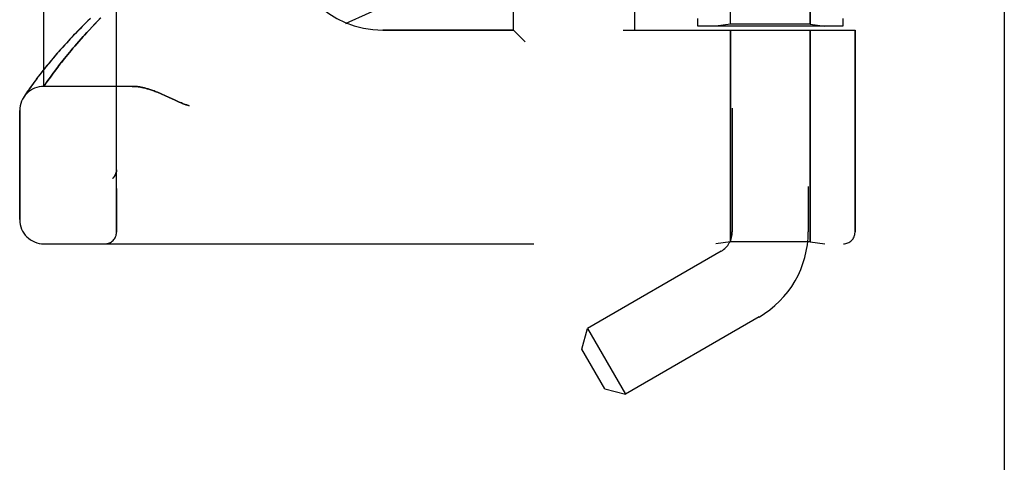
# Model space of a CAD drawing. Header units: inches. Extents: x 0 to 230, y 0 to 149.
# Tile 124 of 256: x 14.41 to 16.95, y 102.06 to 103.2. Entities that reach past the tile are written whole.
import ezdxf

# ---------------------------------------------------------------- set-up
doc = ezdxf.new("R2010")
doc.units = ezdxf.units.IN
doc.header["$LTSCALE"] = 12.648283
doc.header["$MEASUREMENT"] = 0
doc.linetypes.add('HIDDEN', pattern=[0.2, 0.1, -0.1])
doc.layers.get('0').update_dxf_attribs({"linetype": 'CONTINUOUS'})
doc.layers.add('LEFTHAND_DOOR_ASSEMBLY', color=7, linetype='CONTINUOUS')
doc.layers.add('RIGHTHAND_DOOR_ASSEMBLY', color=7, linetype='CONTINUOUS')

msp = doc.modelspace()

# ---------------------------------------------------------------- linework, layer by layer
at = {"color": 3, "linetype": 'Continuous'}
msp.add_line((16.9492, 108.7439), (16.9492, 36.9519), dxfattribs=at)
at = {"layer": 'LEFTHAND_DOOR_ASSEMBLY', "color": 8, "linetype": 'HIDDEN'}
for p, q in [((16.2472, 105.5009), (16.2472, 102.6529)), ((16.4432, 105.2995), (16.4432, 102.6529)), ((14.6577, 102.6517), (14.6577, 105.2942)), ((14.4702, 103.0279), (14.4702, 104.9179)), ((15.6827, 103.1729), (15.6827, 104.7729)), ((15.9952, 103.1729), (15.9952, 104.7729)), ((16.2422, 103.1882), (16.2422, 104.7577)), ((16.4482, 103.1882), (16.4482, 103.8899)), ((14.5944, 103.1812), (14.6015, 103.1887)), ((14.6015, 103.1887), (14.6089, 103.1964)), ((14.6089, 103.1964), (14.6167, 103.2045)), ((16.1577, 103.2029), (16.1577, 103.1829)), ((16.2422, 103.1882), (16.2047, 103.1829)), ((16.4482, 103.1882), (16.2422, 103.1882)), ((16.4482, 103.1882), (16.4857, 103.1829)), ((16.5327, 103.2029), (16.5327, 103.1829)), ((14.5749, 103.16), (14.5811, 103.1668)), ((14.5811, 103.1668), (14.5876, 103.1739)), ((14.5876, 103.1739), (14.5944, 103.1812)), ((15.6827, 103.1729), (15.3452, 103.1729)), ((15.6827, 103.1729), (15.7127, 103.1429)), ((15.9652, 103.1729), (16.564, 103.1729)), ((16.5327, 103.1829), (16.1578, 103.1829)), ((16.2422, 103.1729), (16.2422, 102.627)), ((16.4482, 103.1729), (16.4482, 102.627)), ((16.564, 103.1729), (16.564, 102.6517)), ((14.5501, 103.1318), (14.5552, 103.1377)), ((14.5552, 103.1377), (14.5605, 103.1439)), ((14.5605, 103.1439), (14.5661, 103.1502)), ((14.5275, 103.1047), (14.5316, 103.1098)), ((14.5316, 103.1098), (14.536, 103.115)), ((14.536, 103.115), (14.5405, 103.1204)), ((14.5405, 103.1204), (14.5452, 103.126)), ((14.5452, 103.126), (14.5501, 103.1318)), ((14.4818, 103.0861), (14.4759, 103.0788)), ((14.4881, 103.0937), (14.4818, 103.0861)), ((14.4948, 103.1016), (14.4881, 103.0937)), ((14.5092, 103.0815), (14.5125, 103.0859)), ((14.5125, 103.0859), (14.516, 103.0904)), ((14.516, 103.0904), (14.5197, 103.095)), ((14.5197, 103.095), (14.5235, 103.0998)), ((14.5235, 103.0998), (14.5275, 103.1047)), ((14.4603, 103.0591), (14.4558, 103.0532)), ((14.4651, 103.0653), (14.4603, 103.0591)), ((14.4703, 103.0719), (14.4651, 103.0653)), ((14.4759, 103.0788), (14.4703, 103.0719)), ((14.4905, 103.0566), (14.4943, 103.0618)), ((14.4943, 103.0618), (14.4984, 103.0674)), ((14.4984, 103.0674), (14.5028, 103.0732)), ((14.5028, 103.0732), (14.5059, 103.0773)), ((14.5059, 103.0773), (14.5092, 103.0815)), ((14.4408, 103.033), (14.4377, 103.0287)), ((14.4441, 103.0375), (14.4408, 103.033)), ((14.4477, 103.0424), (14.4441, 103.0375)), ((14.4516, 103.0476), (14.4477, 103.0424)), ((14.4558, 103.0532), (14.4516, 103.0476)), ((14.4702, 103.0279), (14.4743, 103.0339)), ((14.4743, 103.0339), (14.4771, 103.0379)), ((14.4771, 103.0379), (14.4806, 103.0429)), ((14.4806, 103.0429), (14.4836, 103.0471)), ((14.4836, 103.0471), (14.4869, 103.0517)), ((14.4869, 103.0517), (14.4905, 103.0566)), ((14.4231, 103.0075), (14.4213, 103.0047)), ((14.4253, 103.0108), (14.4231, 103.0075)), ((14.4281, 103.0148), (14.4253, 103.0108)), ((14.4301, 103.0179), (14.4281, 103.0148)), ((14.4324, 103.0212), (14.4301, 103.0179)), ((14.435, 103.0248), (14.4324, 103.0212)), ((14.4377, 103.0287), (14.435, 103.0248)), ((14.6983, 103.0279), (14.4702, 103.0279)), ((14.4195, 103.002), (14.4178, 102.9994)), ((14.4213, 103.0047), (14.4195, 103.002)), ((14.7841, 103.0036), (14.7922, 102.9999)), ((14.7922, 102.9999), (14.8089, 102.9921)), ((14.4077, 102.6842), (14.4077, 102.9654)), ((14.6578, 102.813), (14.6578, 102.8128)), ((14.6475, 102.7904), (14.6476, 102.7905)), ((16.2422, 102.627), (16.2047, 102.6217)), ((16.4482, 102.627), (16.2422, 102.627)), ((16.4482, 102.627), (16.4857, 102.6217)), ((14.4702, 102.6217), (16.534, 102.6217)), ((16.2182, 102.6027), (15.8731, 102.4035)), ((16.3162, 102.433), (15.9711, 102.2337)), ((15.8589, 102.3502), (15.8731, 102.4035)), ((15.8731, 102.4035), (15.9711, 102.2337)), ((15.9179, 102.248), (15.8589, 102.3502)), ((15.9179, 102.248), (15.9711, 102.2337))]:
    msp.add_line(p, q, dxfattribs=at)
for points in [[(14.5907, 103.2037), (14.585, 103.1982), (14.5795, 103.1927), (14.574, 103.1873), (14.5687, 103.1819), (14.5635, 103.1766), (14.5583, 103.1714), (14.5533, 103.1662), (14.5485, 103.1611), (14.5437, 103.1561), (14.539, 103.1511), (14.5345, 103.1462), (14.53, 103.1414), (14.5257, 103.1367), (14.5214, 103.132), (14.5173, 103.1274), (14.5133, 103.1229), (14.5094, 103.1185), (14.5056, 103.1142), (14.5019, 103.1099), (14.4948, 103.1016)], [(14.5661, 103.1502), (14.5719, 103.1567), (14.5749, 103.16)], [(14.6983, 103.0279), (14.6999, 103.0279), (14.7015, 103.0279), (14.7031, 103.0278), (14.7048, 103.0277), (14.7065, 103.0276), (14.7082, 103.0275), (14.71, 103.0273), (14.7118, 103.0271), (14.7137, 103.0268), (14.7155, 103.0266), (14.7175, 103.0263), (14.7194, 103.0259), (14.7214, 103.0256), (14.7234, 103.0252), (14.7255, 103.0247), (14.7277, 103.0242), (14.7298, 103.0237), (14.7321, 103.0231), (14.7343, 103.0225), (14.7366, 103.0219), (14.739, 103.0212), (14.7415, 103.0204), (14.7439, 103.0197), (14.7465, 103.0188), (14.7491, 103.0179), (14.7518, 103.017), (14.7546, 103.016), (14.7574, 103.0149), (14.7604, 103.0138), (14.7634, 103.0125), (14.7665, 103.0113), (14.7698, 103.0099), (14.7731, 103.0085), (14.7766, 103.007), (14.7803, 103.0053), (14.7841, 103.0036)], [(14.8089, 102.9921), (14.8126, 102.9904), (14.816, 102.9889), (14.8192, 102.9875), (14.8222, 102.9862), (14.825, 102.985), (14.8276, 102.984), (14.8301, 102.983), (14.8325, 102.9821), (14.8347, 102.9813), (14.8369, 102.9805), (14.839, 102.9798), (14.8411, 102.9792), (14.8432, 102.9785), (14.8452, 102.9779)], [(14.6578, 102.8128), (14.6578, 102.8124), (14.6577, 102.8118), (14.6577, 102.8111), (14.6577, 102.8105), (14.6576, 102.8099), (14.6575, 102.8093), (14.6575, 102.8087), (14.6574, 102.8081), (14.6572, 102.8075), (14.6571, 102.8069), (14.657, 102.8063), (14.6569, 102.8057), (14.6567, 102.8051), (14.6565, 102.8045), (14.6564, 102.8039), (14.6562, 102.8033), (14.656, 102.8028), (14.6558, 102.8022)], [(14.6475, 102.7904), (14.6477, 102.7906), (14.6479, 102.7908), (14.6482, 102.791), (14.6484, 102.7912), (14.6486, 102.7914), (14.6488, 102.7916), (14.649, 102.7918), (14.6492, 102.792), (14.6494, 102.7923), (14.6496, 102.7925), (14.6499, 102.7927), (14.65, 102.7929), (14.6502, 102.7931), (14.6504, 102.7934), (14.6506, 102.7936), (14.6508, 102.7938), (14.651, 102.794), (14.6512, 102.7943), (14.6514, 102.7945), (14.6516, 102.7947)], [(14.6558, 102.8022), (14.6555, 102.8016), (14.6553, 102.801), (14.655, 102.8005), (14.6548, 102.7999), (14.6545, 102.7994), (14.6542, 102.7988), (14.6539, 102.7983), (14.6536, 102.7977), (14.6533, 102.7972), (14.6529, 102.7967), (14.6526, 102.7962), (14.6523, 102.7957), (14.6519, 102.7952), (14.6516, 102.7947)]]:
    msp.add_lwpolyline(points, dxfattribs=at)
for centre, radius, start, end in [((16.4702, 100.6978), 2.7751, 90, 136.1116), ((15.3452, 103.4229), 0.25, 180, 270), ((14.4702, 102.9654), 0.0625, 90, 180), ((14.4702, 102.6842), 0.0625, 180, 270), ((14.6277, 102.6517), 0.03, 270, 360), ((16.1892, 102.6529), 0.058, 300, 360), ((16.1892, 102.6529), 0.254, 300, 360), ((16.534, 102.6517), 0.03, 270, 360)]:
    msp.add_arc(centre, radius, start, end, dxfattribs=at)
at = {"layer": 'RIGHTHAND_DOOR_ASSEMBLY', "color": 8, "linetype": 'HIDDEN'}
for p, q in [((14.6577, 105.2942), (14.6577, 102.6517)), ((14.4702, 104.9179), (14.4702, 103.0279)), ((15.6827, 104.7729), (15.6827, 103.1729)), ((15.9952, 104.7729), (15.9952, 103.1729)), ((16.2422, 104.7577), (16.2422, 103.1882)), ((16.4482, 103.8899), (16.4482, 103.1882)), ((14.6016, 103.1888), (14.5945, 103.1813)), ((14.6091, 103.1966), (14.6016, 103.1888)), ((14.6169, 103.2047), (14.6091, 103.1966)), ((16.1577, 103.2029), (16.1577, 103.1829)), ((16.2422, 103.1882), (16.2047, 103.1829)), ((16.4482, 103.1882), (16.2422, 103.1882)), ((16.4482, 103.1882), (16.4857, 103.1829)), ((16.5327, 103.2029), (16.5327, 103.1829)), ((14.5812, 103.1669), (14.575, 103.1601)), ((14.5877, 103.174), (14.5812, 103.1669)), ((14.5945, 103.1813), (14.5877, 103.174)), ((15.3452, 103.1729), (15.6827, 103.1729)), ((15.7127, 103.1429), (15.6827, 103.1729)), ((15.9652, 103.1729), (16.564, 103.1729)), ((16.5327, 103.1829), (16.1578, 103.1829)), ((16.2422, 102.627), (16.2422, 103.1729)), ((16.4482, 102.627), (16.4482, 103.1729)), ((16.564, 102.6517), (16.564, 103.1729)), ((14.5553, 103.1378), (14.5501, 103.1319)), ((14.5606, 103.1439), (14.5553, 103.1378)), ((14.5662, 103.1503), (14.5606, 103.1439)), ((14.5317, 103.1098), (14.5275, 103.1047)), ((14.536, 103.1151), (14.5317, 103.1098)), ((14.5405, 103.1205), (14.536, 103.1151)), ((14.5452, 103.1261), (14.5405, 103.1205)), ((14.5501, 103.1319), (14.5452, 103.1261)), ((14.4834, 103.088), (14.4773, 103.0806)), ((14.4898, 103.0958), (14.4834, 103.088)), ((14.5125, 103.0859), (14.5092, 103.0815)), ((14.5161, 103.0904), (14.5125, 103.0859)), ((14.5197, 103.095), (14.5161, 103.0904)), ((14.5235, 103.0998), (14.5197, 103.095)), ((14.5275, 103.1047), (14.5235, 103.0998)), ((14.4613, 103.0604), (14.4567, 103.0544)), ((14.4663, 103.0668), (14.4613, 103.0604)), ((14.4716, 103.0735), (14.4663, 103.0668)), ((14.4773, 103.0806), (14.4716, 103.0735)), ((14.4943, 103.0618), (14.4904, 103.0566)), ((14.4984, 103.0674), (14.4943, 103.0618)), ((14.5028, 103.0732), (14.4984, 103.0674)), ((14.5059, 103.0773), (14.5028, 103.0732)), ((14.5092, 103.0815), (14.5059, 103.0773)), ((14.4413, 103.0337), (14.4382, 103.0294)), ((14.4447, 103.0384), (14.4413, 103.0337)), ((14.4484, 103.0434), (14.4447, 103.0384)), ((14.4524, 103.0487), (14.4484, 103.0434)), ((14.4567, 103.0544), (14.4524, 103.0487)), ((14.4756, 103.0357), (14.4702, 103.0279)), ((14.4787, 103.0403), (14.4756, 103.0357)), ((14.4815, 103.0442), (14.4787, 103.0403)), ((14.4836, 103.0471), (14.4815, 103.0442)), ((14.4869, 103.0517), (14.4836, 103.0471)), ((14.4904, 103.0566), (14.4869, 103.0517)), ((14.4232, 103.0077), (14.4213, 103.0048)), ((14.4255, 103.0111), (14.4232, 103.0077)), ((14.4283, 103.0152), (14.4255, 103.0111)), ((14.4304, 103.0183), (14.4283, 103.0152)), ((14.4328, 103.0216), (14.4304, 103.0183)), ((14.4353, 103.0253), (14.4328, 103.0216)), ((14.4382, 103.0294), (14.4353, 103.0253)), ((14.6983, 103.0279), (14.4702, 103.0279)), ((14.4195, 103.002), (14.4175, 102.999)), ((14.4178, 102.9994), (14.4175, 102.999)), ((14.4178, 102.9994), (14.4181, 102.9999)), ((14.4213, 103.0048), (14.4195, 103.002)), ((14.7922, 102.9999), (14.7841, 103.0036)), ((14.809, 102.9921), (14.7922, 102.9999)), ((14.4077, 102.9654), (14.4077, 102.6842)), ((14.6578, 102.8128), (14.6578, 102.813)), ((14.6475, 102.7904), (14.6476, 102.7905)), ((16.2422, 102.627), (16.2047, 102.6217)), ((16.4482, 102.627), (16.2422, 102.627)), ((16.4482, 102.627), (16.4857, 102.6217)), ((14.4702, 102.6217), (16.534, 102.6217))]:
    msp.add_line(p, q, dxfattribs=at)
for points in [[(14.5893, 103.2023), (14.5836, 103.1967), (14.578, 103.1912), (14.5725, 103.1858), (14.5672, 103.1804), (14.5619, 103.175), (14.5568, 103.1698), (14.5518, 103.1646), (14.5469, 103.1595), (14.5421, 103.1544), (14.5374, 103.1494), (14.5328, 103.1445), (14.5284, 103.1397), (14.5241, 103.1349), (14.5198, 103.1302), (14.5157, 103.1256), (14.5117, 103.1211), (14.5078, 103.1167), (14.504, 103.1123), (14.5003, 103.1081), (14.4967, 103.1039), (14.4898, 103.0958)], [(14.575, 103.1601), (14.572, 103.1568), (14.5662, 103.1503)], [(14.7841, 103.0036), (14.7803, 103.0053), (14.7766, 103.007), (14.7731, 103.0085), (14.7698, 103.0099), (14.7665, 103.0113), (14.7634, 103.0125), (14.7604, 103.0138), (14.7574, 103.0149), (14.7546, 103.016), (14.7518, 103.017), (14.7491, 103.0179), (14.7465, 103.0188), (14.7439, 103.0197), (14.7415, 103.0204), (14.739, 103.0212), (14.7366, 103.0219), (14.7343, 103.0225), (14.7321, 103.0231), (14.7298, 103.0237), (14.7277, 103.0242), (14.7255, 103.0247), (14.7234, 103.0252), (14.7214, 103.0256), (14.7194, 103.0259), (14.7175, 103.0263), (14.7155, 103.0266), (14.7137, 103.0268), (14.7118, 103.0271), (14.71, 103.0273), (14.7082, 103.0275), (14.7065, 103.0276), (14.7048, 103.0277), (14.7031, 103.0278), (14.7015, 103.0279), (14.6999, 103.0279), (14.6983, 103.0279)], [(14.8452, 102.9779), (14.8432, 102.9785), (14.8411, 102.9792), (14.839, 102.9798), (14.8369, 102.9805), (14.8347, 102.9813), (14.8325, 102.9821), (14.8301, 102.983), (14.8276, 102.984), (14.825, 102.985), (14.8222, 102.9862), (14.8192, 102.9875), (14.816, 102.9889), (14.8126, 102.9904), (14.809, 102.9921)], [(14.6557, 102.8021), (14.6559, 102.8027), (14.6561, 102.8032), (14.6563, 102.8038), (14.6565, 102.8044), (14.6567, 102.805), (14.6568, 102.8056), (14.657, 102.8062), (14.6571, 102.8068), (14.6572, 102.8074), (14.6573, 102.808), (14.6574, 102.8086), (14.6575, 102.8093), (14.6576, 102.8099), (14.6577, 102.8105), (14.6577, 102.8111), (14.6577, 102.8117), (14.6578, 102.8124), (14.6578, 102.8128)], [(14.6516, 102.7947), (14.6514, 102.7945), (14.6512, 102.7943), (14.651, 102.794), (14.6508, 102.7938), (14.6506, 102.7936), (14.6504, 102.7934), (14.6503, 102.7931), (14.6501, 102.7929), (14.6499, 102.7927), (14.6497, 102.7925), (14.6495, 102.7923), (14.6492, 102.7921), (14.649, 102.7918), (14.6488, 102.7916), (14.6486, 102.7914), (14.6484, 102.7912), (14.6482, 102.791), (14.6479, 102.7908), (14.6477, 102.7906), (14.6475, 102.7904)], [(14.6516, 102.7947), (14.6519, 102.7952), (14.6523, 102.7957), (14.6526, 102.7962), (14.6529, 102.7967), (14.6533, 102.7972), (14.6536, 102.7977), (14.6539, 102.7982), (14.6542, 102.7988), (14.6544, 102.7993), (14.6547, 102.7998), (14.655, 102.8004), (14.6552, 102.801), (14.6555, 102.8015), (14.6557, 102.8021)]]:
    msp.add_lwpolyline(points, dxfattribs=at)
for centre, radius, start, end in [((16.4702, 100.6978), 2.7751, 90, 136.1116), ((15.3452, 103.4229), 0.25, 180, 270), ((14.4702, 102.9654), 0.0625, 90, 180), ((14.4702, 102.6842), 0.0625, 180, 270), ((14.6277, 102.6517), 0.03, 270, 360), ((16.534, 102.6517), 0.03, 270, 360)]:
    msp.add_arc(centre, radius, start, end, dxfattribs=at)

doc.saveas('drawing.dxf')
